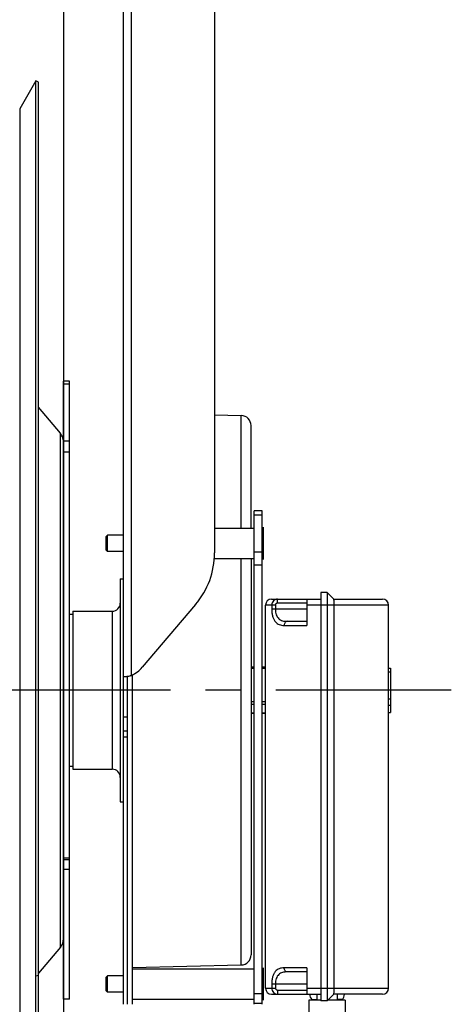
# Model space of a CAD drawing. Extents: x 0 to 420, y -27 to 297.
# Tile 15 of 17: x 220 to 242, y 204 to 252. Entities that reach past the tile are written whole.
import ezdxf

# ---------------------------------------------------------------- set-up
doc = ezdxf.new("R2010")
doc.units = 0
doc.header["$LTSCALE"] = 23.1
doc.linetypes.add('CENTER', pattern=[0.6, 0.375, -0.075, 0.075, -0.075])
for name, color, linetype in [('110528_DXF_CONTINUOUS_LINE', 7, 'CONTINUOUS'), ('110528_DXF_DIMENSION', 7, 'CONTINUOUS'), ('110536_DXF_CONTINUOUS_LINE', 7, 'CONTINUOUS'), ('110618_DXF_CONTINUOUS_LINE', 7, 'CONTINUOUS'), ('111735_DXF_CONTINUOUS_LINE', 7, 'CONTINUOUS'), ('111736_DXF_CONTINUOUS_LINE', 7, 'CONTINUOUS'), ('ASEM_85_125-10_DXF_AXIS', 7, 'CONTINUOUS'), ('MOTOR_UNIT_DDXF_CONTINUOUS', 7, 'CONTINUOUS')]:
    doc.layers.add(name, color=color, linetype=linetype)

msp = doc.modelspace()

# ---------------------------------------------------------------- linework, layer by layer
at = {"layer": '110528_DXF_CONTINUOUS_LINE', "color": 7, "linetype": 'CONTINUOUS'}
for p, q in [((221.04125, 249.44953), (220.24222, 248.06556)), ((221.04125, 189.29953), (221.04125, 249.44953)), ((221.17116, 249.37453), (221.04125, 249.44953))]:
    msp.add_line(p, q, dxfattribs=at)
at = {"layer": '110528_DXF_CONTINUOUS_LINE', "color": 3, "linetype": 'CONTINUOUS'}
for p, q in [((221.17116, 189.37453), (221.17116, 249.37453)), ((222.25081, 232.05576), (221.17116, 233.34244)), ((222.40288, 213.66414), (222.40288, 228.19519)), ((222.25081, 206.6933), (221.17116, 205.40662))]:
    msp.add_line(p, q, dxfattribs=at)
at = {"layer": '110528_DXF_CONTINUOUS_LINE', "color": 9, "linetype": 'CONTINUOUS'}
for p, q in [((220.24222, 248.06556), (220.24222, 190.68351)), ((222.25081, 206.6933), (222.25081, 232.05576)), ((221.17116, 205.29039), (221.04125, 205.25518))]:
    msp.add_line(p, q, dxfattribs=at)
at = {"layer": '110528_DXF_CONTINUOUS_LINE', "color": 3, "linetype": 'CONTINUOUS'}
for centre, start, end in [((221.75288, 231.63795), 2.502345, 40), ((221.75288, 207.11111), 320, 360)]:
    msp.add_arc(centre, 0.65, start, end, dxfattribs=at)
at = {"layer": '110528_DXF_DIMENSION', "color": 2, "linetype": 'CONTINUOUS'}
msp.add_line((222.40288, 260.62396), (222.40288, 178.12511), dxfattribs=at)
at = {"layer": '110536_DXF_CONTINUOUS_LINE', "color": 3, "linetype": 'CONTINUOUS'}
for p, q in [((225.35738, 203.87454), (225.35738, 267.97453)), ((229.85738, 267.92955), (229.85738, 226.14952)), ((228.92156, 223.60701), (226.29229, 220.50847))]:
    msp.add_line(p, q, dxfattribs=at)
at = {"layer": '110536_DXF_CONTINUOUS_LINE', "color": 9, "linetype": 'CONTINUOUS'}
for p, q in [((225.75738, 220.10865), (225.75738, 267.534)), ((225.35738, 218.05635), (225.55738, 218.05635)), ((225.35738, 217.37453), (225.55738, 217.37453)), ((225.35738, 217.06749), (225.55738, 217.06749))]:
    msp.add_line(p, q, dxfattribs=at)
at = {"layer": '110536_DXF_CONTINUOUS_LINE', "color": 7, "linetype": 'CONTINUOUS'}
for p, q in [((225.46217, 220.05043), (225.46825, 220.05064)), ((225.46825, 220.05064), (225.47867, 220.05093)), ((225.47867, 220.05093), (225.49115, 220.05117)), ((225.49115, 220.05117), (225.50557, 220.05134)), ((225.50557, 220.05134), (225.5217, 220.0514)), ((225.5217, 220.0514), (225.55738, 220.0514)), ((225.55738, 203.87454), (225.55738, 220.0514))]:
    msp.add_line(p, q, dxfattribs=at)
at = {"layer": '110536_DXF_CONTINUOUS_LINE', "color": 3, "linetype": 'CONTINUOUS'}
for centre, radius, start, end in [((225.9284, 226.15218), 3.92898, 319.624496, 359.961193), ((225.15026, 221.47864), 1.49849, 293.901184, 319.651923), ((225.32218, 221.42472), 1.38141, 276.023461, 277.778619), ((225.29016, 221.66687), 1.62567, 277.741723, 278.846672), ((225.27679, 221.75411), 1.71393, 278.839768, 279.391228), ((225.27124, 221.78771), 1.74799, 279.390817, 279.947967), ((225.26544, 221.82035), 1.78114, 279.950582, 283.49615), ((225.28419, 221.74053), 1.69915, 283.509369, 284.19887), ((225.31104, 221.63646), 1.59167, 284.180765, 286.285446)]:
    msp.add_arc(centre, radius, start, end, dxfattribs=at)
msp.add_open_spline([(225.35738, 220.0514), (225.35738, 220.04869), (225.37133, 220.04662), (225.38899, 220.04566), (225.42533, 220.04696), (225.45167, 220.0493), (225.46714, 220.05093)], degree=3, knots=[0, 0, 0, 0, 0.07345742, 0.26683287, 0.57926332, 1, 1, 1, 1], dxfattribs=at)
at = {"layer": '110536_DXF_CONTINUOUS_LINE', "color": 7, "linetype": 'CONTINUOUS'}
msp.add_open_spline([(225.55738, 220.0514), (225.55738, 220.05188), (225.55955, 220.05254), (225.56238, 220.05398), (225.56822, 220.0559), (225.57941, 220.05984), (225.59823, 220.06624), (225.61424, 220.0721), (225.62332, 220.07554)], degree=3, knots=[0, 0, 0, 0, 0.02015985, 0.07230032, 0.15627635, 0.27093338, 0.58556252, 1, 1, 1, 1], dxfattribs=at)
at = {"layer": '110618_DXF_CONTINUOUS_LINE', "color": 3, "linetype": 'CONTINUOUS'}
for p, q in [((222.40288, 228.19519), (222.40288, 234.62453)), ((222.40288, 204.12453), (222.40288, 213.66414))]:
    msp.add_line(p, q, dxfattribs=at)
at = {"layer": '110618_DXF_CONTINUOUS_LINE', "color": 7, "linetype": 'CONTINUOUS'}
for p, q in [((222.70288, 234.62453), (222.40288, 234.62453)), ((222.70288, 204.12453), (222.70288, 234.62453)), ((222.70288, 211.01077), (222.40288, 211.01077)), ((222.70288, 204.12453), (222.40288, 204.12453))]:
    msp.add_line(p, q, dxfattribs=at)
at = {"layer": '110618_DXF_CONTINUOUS_LINE', "color": 9, "linetype": 'CONTINUOUS'}
for p, q in [((222.40288, 234.48914), (222.70288, 234.48914)), ((222.70288, 231.66637), (222.40288, 231.66637)), ((222.70288, 231.11693), (222.40288, 231.11693)), ((222.70288, 211.08205), (222.40288, 211.08205)), ((222.70288, 210.53231), (222.40288, 210.53231))]:
    msp.add_line(p, q, dxfattribs=at)
at = {"layer": '111735_DXF_CONTINUOUS_LINE', "color": 7, "linetype": 'CONTINUOUS'}
for p, q in [((222.70288, 223.12453), (222.85738, 223.12453)), ((222.70288, 215.62453), (222.85738, 215.62453))]:
    msp.add_line(p, q, dxfattribs=at)
at = {"layer": '111736_DXF_CONTINUOUS_LINE', "color": 7, "linetype": 'CONTINUOUS'}
for p, q in [((225.20738, 224.87453), (225.20738, 213.87453)), ((225.20738, 224.87453), (225.35738, 224.87453)), ((222.85738, 223.27453), (222.85738, 215.47453)), ((222.85738, 223.27453), (224.80738, 223.27453)), ((222.85738, 215.47453), (224.80738, 215.47453)), ((225.20738, 213.87453), (225.35738, 213.87453))]:
    msp.add_line(p, q, dxfattribs=at)
at = {"layer": '111736_DXF_CONTINUOUS_LINE', "color": 9, "linetype": 'CONTINUOUS'}
msp.add_line((224.80738, 223.27453), (224.80738, 215.47453), dxfattribs=at)
at = {"layer": '111736_DXF_CONTINUOUS_LINE', "color": 7, "linetype": 'CONTINUOUS'}
for centre, start, end in [((224.80738, 223.67453), 270, 360), ((224.80738, 215.07453), 0, 90)]:
    msp.add_arc(centre, 0.4, start, end, dxfattribs=at)
at = {"layer": 'ASEM_85_125-10_DXF_AXIS', "color": 7, "linetype": 'CENTER'}
msp.add_line((241.53738, 219.37453), (123.30738, 219.37453), dxfattribs=at)
at = {"layer": 'MOTOR_UNIT_DDXF_CONTINUOUS', "color": 9, "linetype": 'CONTINUOUS'}
for p, q in [((229.85738, 232.96124), (231.16849, 232.9321)), ((231.16849, 227.37453), (231.16849, 232.9321)), ((231.65738, 227.37453), (231.65738, 232.43222)), ((231.80738, 203.87454), (231.80738, 228.22846)), ((232.20738, 228.22846), (231.80738, 228.22846)), ((232.20738, 228.00693), (231.80738, 228.00693)), ((232.20738, 203.87454), (232.20738, 228.22846)), ((232.25738, 227.42453), (232.25738, 225.82453)), ((224.50738, 226.95653), (224.57538, 227.02453)), ((224.50738, 226.29253), (224.50738, 226.95653)), ((224.57538, 226.22453), (224.57538, 227.02453)), ((225.35738, 227.02453), (224.57538, 227.02453)), ((229.85738, 227.37453), (231.80738, 227.37453)), ((232.25738, 226.87453), (232.20738, 226.87453)), ((232.25738, 226.62453), (232.20738, 226.62453)), ((224.50738, 226.29253), (224.57538, 226.22453)), ((225.35738, 226.22453), (224.57538, 226.22453)), ((231.80738, 226.20728), (232.20738, 226.20728)), ((232.25738, 226.37453), (232.20738, 226.37453)), ((229.8473, 225.87453), (231.80738, 225.87453)), ((231.16849, 205.81697), (231.16849, 225.87453)), ((231.65738, 225.87453), (231.65738, 206.31684)), ((231.80738, 225.55911), (232.20738, 225.55911)), ((235.10738, 224.20453), (235.10738, 204.04453)), ((235.40738, 224.20453), (235.10738, 224.20453)), ((235.40738, 224.20453), (235.40738, 204.04453)), ((235.73805, 223.87387), (235.40738, 224.20453)), ((232.37238, 204.67453), (232.37238, 223.57453)), ((232.85552, 223.57453), (232.37238, 223.57453)), ((232.67239, 223.87453), (235.10738, 223.87453)), ((232.6755, 223.57453), (232.6755, 223.37453)), ((232.85552, 223.57453), (232.85552, 223.37453)), ((232.9671, 223.67453), (232.9671, 223.87453)), ((234.40738, 223.67453), (232.9671, 223.67453)), ((234.40738, 223.87453), (234.40738, 222.57453)), ((238.44238, 223.57453), (234.40738, 223.57453)), ((235.73738, 223.87453), (238.14238, 223.87453)), ((235.75767, 204.67453), (235.75767, 223.57453)), ((238.44238, 204.67453), (238.44238, 223.57453)), ((234.40738, 223.37453), (232.6755, 223.37453)), ((233.29431, 222.57453), (234.40738, 222.57453)), ((233.43356, 222.77453), (234.40738, 222.77453)), ((225.80738, 203.87454), (225.80738, 220.13208)), ((231.80738, 220.51557), (231.65738, 220.51557)), ((231.80738, 220.44145), (231.65738, 220.44145)), ((232.37238, 220.51557), (232.20738, 220.51557)), ((232.37238, 220.44145), (232.20738, 220.44145)), ((238.44238, 220.47113), (238.53738, 220.47113)), ((238.44238, 220.28832), (238.53738, 220.28832)), ((238.53738, 220.47113), (238.53738, 218.27794)), ((231.80738, 218.79937), (231.65738, 218.79937)), ((231.80738, 218.6769), (231.65738, 218.6769)), ((232.37238, 218.79937), (232.20738, 218.79937)), ((232.37238, 218.6769), (232.20738, 218.6769)), ((238.44238, 218.95251), (238.53738, 218.95251)), ((231.80738, 218.23691), (231.65738, 218.23691)), ((231.80738, 218.2335), (231.65738, 218.2335)), ((232.37238, 218.23691), (232.20738, 218.23691)), ((232.37238, 218.2335), (232.20738, 218.2335)), ((238.44238, 218.63587), (238.53738, 218.63587)), ((238.44238, 218.27794), (238.53738, 218.27794)), ((225.55738, 203.87454), (225.55738, 217.37453)), ((225.80738, 205.69783), (231.16849, 205.81697)), ((225.80738, 205.62453), (231.80738, 205.62453)), ((232.25738, 205.67453), (232.25738, 204.07453)), ((234.40738, 205.67453), (233.29431, 205.67453)), ((234.40738, 205.67453), (234.40738, 204.37453)), ((224.50738, 205.20653), (224.57538, 205.27453)), ((224.50738, 204.54253), (224.50738, 205.20653)), ((224.57538, 204.47453), (224.57538, 205.27453)), ((225.35738, 205.27453), (224.57538, 205.27453)), ((234.40738, 205.47453), (233.43356, 205.47453)), ((232.37238, 204.67453), (232.85552, 204.67453)), ((232.6755, 204.87453), (232.6755, 204.67453)), ((234.40738, 204.87453), (232.6755, 204.87453)), ((232.85552, 204.87453), (232.85552, 204.67453)), ((232.9671, 204.57453), (232.9671, 204.37453)), ((232.9671, 204.57453), (234.40738, 204.57453)), ((234.40738, 204.67453), (238.44238, 204.67453)), ((224.50738, 204.54253), (224.57538, 204.47453)), ((225.35738, 204.47453), (224.57538, 204.47453)), ((225.80738, 204.12453), (231.80738, 204.12453)), ((232.20738, 204.39795), (231.80738, 204.39795)), ((232.67239, 204.37453), (235.10738, 204.37453)), ((234.66548, 204.10792), (234.90738, 204.10792)), ((234.66548, 204.10792), (234.70228, 204.07453)), ((234.90738, 204.37453), (234.90738, 204.07453)), ((235.73805, 204.37519), (235.40738, 204.04453)), ((238.14238, 204.37453), (235.73738, 204.37453)), ((235.90738, 204.37453), (235.90738, 204.07453)), ((236.14929, 204.10792), (235.90738, 204.10792)), ((236.14929, 204.10792), (236.11249, 204.07453)), ((232.20738, 203.9094), (231.80738, 203.9094)), ((234.50738, 204.07453), (234.50738, 201.47453)), ((235.10738, 204.07453), (234.50739, 204.07453)), ((235.40738, 204.04453), (235.10738, 204.04453)), ((236.30737, 204.07453), (235.43738, 204.07453)), ((236.30738, 204.07453), (236.30738, 201.47453))]:
    msp.add_line(p, q, dxfattribs=at)
for centre, radius, start, end in [((231.15738, 232.43222), 0.5, 0, 88.72697), ((232.67238, 223.57453), 0.3, 90, 180), ((238.14238, 223.57453), 0.3, 0, 90), ((231.15738, 206.31684), 0.5, 271.27303, 360), ((232.67238, 204.67453), 0.3, 180, 270), ((238.14238, 204.67453), 0.3, 270, 360), ((234.90738, 204.37453), 0.36, 180, 227.781663), ((235.90738, 204.37453), 0.36, 312.218337, 360)]:
    msp.add_arc(centre, radius, start, end, dxfattribs=at)
for points, knots in [([(232.9671, 223.87453), (232.92945, 223.87453), (232.8528, 223.85887), (232.75594, 223.79229), (232.69077, 223.69264), (232.6755, 223.61377), (232.6755, 223.57453)], [0, 0, 0, 0, 0.24471385, 0.49278006, 0.74499001, 1, 1, 1, 1]), ([(232.9671, 223.67453), (232.9533, 223.67453), (232.9255, 223.66994), (232.88865, 223.64931), (232.86212, 223.61617), (232.85552, 223.58828), (232.85552, 223.57453)], [0, 0, 0, 0, 0.25038692, 0.50058255, 0.75044009, 1, 1, 1, 1]), ([(235.75767, 223.57453), (235.75767, 223.61128), (235.75696, 223.6648), (235.75447, 223.73314), (235.75207, 223.77719), (235.7492, 223.81409), (235.74639, 223.83976), (235.74383, 223.85573), (235.74208, 223.86413), (235.74033, 223.86994), (235.73892, 223.873), (235.73805, 223.87387)], [0, 0, 0, 0, 0.36639893, 0.53344594, 0.68177046, 0.80620378, 0.90247424, 0.93902021, 0.96747458, 0.98771751, 1, 1, 1, 1]), ([(232.6755, 223.37453), (232.6755, 223.31342), (232.68242, 223.19453), (232.71399, 223.02618), (232.7669, 222.87876), (232.84119, 222.75852), (232.93549, 222.6691), (233.04566, 222.61086), (233.16704, 222.58005), (233.25127, 222.57453), (233.29431, 222.57453)], [0, 0, 0, 0, 0.15949645, 0.30996344, 0.44565626, 0.56604513, 0.67548128, 0.78070708, 0.88768046, 1, 1, 1, 1]), ([(232.85552, 223.37453), (232.85552, 223.32708), (232.86248, 223.23447), (232.89428, 223.10404), (232.94755, 222.99118), (233.02124, 222.90187), (233.11129, 222.83852), (233.21239, 222.79884), (233.32097, 222.77823), (233.39558, 222.77453), (233.43356, 222.77453)], [0, 0, 0, 0, 0.1497144, 0.2916255, 0.42139819, 0.54008104, 0.65274818, 0.76492838, 0.88017609, 1, 1, 1, 1]), ([(233.43356, 222.77453), (233.41508, 222.77453), (233.37528, 222.76226), (233.32999, 222.7156), (233.30092, 222.6502), (233.29431, 222.60029), (233.29431, 222.57453)], [0, 0, 0, 0, 0.20767723, 0.44229958, 0.71045279, 1, 1, 1, 1]), ([(233.29431, 205.67453), (233.25128, 205.67453), (233.16705, 205.66902), (233.04567, 205.63821), (232.9355, 205.57997), (232.8412, 205.49056), (232.76691, 205.37033), (232.714, 205.22291), (232.68242, 205.05456), (232.6755, 204.93565), (232.6755, 204.87453)], [0, 0, 0, 0, 0.11231114, 0.2192857, 0.32450547, 0.43393859, 0.55432463, 0.69001491, 0.8404787, 1, 1, 1, 1]), ([(233.43356, 205.47453), (233.41508, 205.47453), (233.37528, 205.48681), (233.32999, 205.53347), (233.30092, 205.59886), (233.29431, 205.64878), (233.29431, 205.67453)], [0, 0, 0, 0, 0.20767723, 0.44229958, 0.71045279, 1, 1, 1, 1]), ([(233.43356, 205.47453), (233.39558, 205.47453), (233.32097, 205.47083), (233.2124, 205.45023), (233.1113, 205.41055), (233.02125, 205.34721), (232.94756, 205.2579), (232.89428, 205.14505), (232.86249, 205.01461), (232.85552, 204.92199), (232.85552, 204.87453)], [0, 0, 0, 0, 0.11981545, 0.23506453, 0.3472392, 0.45990273, 0.57858396, 0.7083544, 0.85026313, 1, 1, 1, 1]), ([(232.6755, 204.67453), (232.6755, 204.6353), (232.69077, 204.55644), (232.75593, 204.45679), (232.85279, 204.3902), (232.92944, 204.37453), (232.9671, 204.37453)], [0, 0, 0, 0, 0.25497794, 0.50718737, 0.75526046, 1, 1, 1, 1]), ([(232.85552, 204.67453), (232.85552, 204.66079), (232.86212, 204.6329), (232.88865, 204.59976), (232.92549, 204.57912), (232.9533, 204.57453), (232.9671, 204.57453)], [0, 0, 0, 0, 0.24952581, 0.49938508, 0.74958889, 1, 1, 1, 1]), ([(235.73805, 204.37519), (235.73892, 204.37607), (235.74033, 204.37913), (235.74208, 204.38494), (235.74383, 204.39334), (235.74639, 204.4093), (235.7492, 204.43497), (235.75207, 204.47187), (235.75447, 204.51593), (235.75696, 204.58427), (235.75767, 204.63778), (235.75767, 204.67453)], [0, 0, 0, 0, 0.01228252, 0.03252549, 0.06097984, 0.09752582, 0.19379644, 0.31822993, 0.46655474, 0.63360171, 1, 1, 1, 1])]:
    msp.add_open_spline(points, degree=3, knots=knots, dxfattribs=at)

doc.saveas('drawing.dxf')
